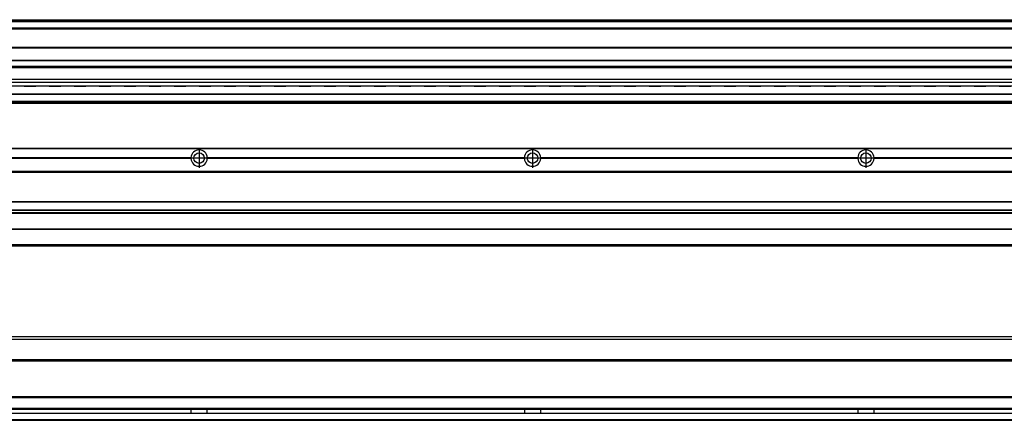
# Model space of a CAD drawing. Header units: millimetres. Extents: x -235 to 9216, y -109 to 485.
# Tile 36 of 44: x 8034 to 8625, y 92 to 332. Entities that reach past the tile are written whole.
import ezdxf

# ---------------------------------------------------------------- set-up
doc = ezdxf.new("R2010")
doc.units = ezdxf.units.MM
doc.linetypes.add('DASHED', pattern=[15, 7, -8])
doc.linetypes.add('DOT_CENTER', pattern=[14, 12, -1, 0, -1])
doc.layers.add('1', color=7, linetype='Continuous')

# ---------------------------------------------------------------- blocks, each defined once
blk = doc.blocks.new('Li-80_PERFIL__11', base_point=(830.43, 196.6))
at = {"color": 7, "linetype": 'Continuous'}
for p, q in [((830.43, 255.1), (9110.43, 255.1)), ((830.43, 254.85), (9110.43, 254.85)), ((7946.82, 249.4), (8137.04, 249.4)), ((8137.04, 248.8), (7946.82, 248.8)), ((7946.83, 249.1), (8137.03, 249.1)), ((8146.82, 249.4), (8337.04, 249.4)), ((8337.04, 248.8), (8146.82, 248.8)), ((8146.83, 249.1), (8337.03, 249.1)), ((8346.82, 249.4), (8537.04, 249.4)), ((8537.04, 248.8), (8346.82, 248.8)), ((8346.83, 249.1), (8537.03, 249.1)), ((8546.82, 249.4), (8737.04, 249.4)), ((8737.04, 248.8), (8546.82, 248.8)), ((8546.83, 249.1), (8737.03, 249.1)), ((9110.43, 241.1), (830.43, 241.1)), ((830.43, 240.85), (9110.43, 240.85)), ((830.43, 240.6), (9110.43, 240.6)), ((830.43, 223.1), (9110.43, 223.1)), ((830.43, 222.85), (9110.43, 222.85)), ((9110.43, 217.9), (830.43, 217.9)), ((830.43, 217.81), (9110.43, 217.81)), ((9110.43, 216.26), (830.43, 216.26)), ((830.43, 216.1), (9110.43, 216.1)), ((9110.43, 215.98), (830.43, 215.98)), ((9110.43, 206.6), (830.43, 206.6)), ((830.43, 206.51), (9110.43, 206.51)), ((9110.43, 197.1), (830.43, 197.1)), ((946.43, 196.61), (9110.43, 196.6))]:
    blk.add_line(p, q, dxfattribs=at)
for centre in [(8141.93, 249.1), (8341.93, 249.1), (8541.93, 249.1)]:
    blk.add_circle(centre, 3.15, dxfattribs=at)
for centre, start, end in [((8141.93, 249.1), 3.5101, 176.4899), ((8341.93, 249.1), 3.5101, 176.4899), ((8541.93, 249.1), 3.5101, 176.4899), ((8141.93, 249.1), 176.4899, 179.99999), ((8141.93, 249.1), 179.99999, 183.51008), ((8141.93, 249.1), 183.51008, 356.48992), ((8141.93, 249.1), 0.00001, 3.5101), ((8141.93, 249.1), 356.48992, 0.00001), ((8341.93, 249.1), 176.4899, 179.99999), ((8341.93, 249.1), 179.99999, 183.51008), ((8341.93, 249.1), 183.51008, 356.48992), ((8341.93, 249.1), 0.00001, 3.5101), ((8341.93, 249.1), 356.48992, 0.00001), ((8541.93, 249.1), 176.4899, 179.99999), ((8541.93, 249.1), 179.99999, 183.51008), ((8541.93, 249.1), 183.51008, 356.48992), ((8541.93, 249.1), 0.00001, 3.5101), ((8541.93, 249.1), 356.48992, 0.00001)]:
    blk.add_arc(centre, 4.9, start, end, dxfattribs=at)
at = {"layer": '1', "color": 2, "linetype": 'DOT_CENTER'}
for p, q in [((8141.93, 255), (8141.93, 243.2)), ((8341.93, 255), (8341.93, 243.2)), ((8541.93, 255), (8541.93, 243.2)), ((8147.83, 249.1), (8136.03, 249.1)), ((8347.83, 249.1), (8336.03, 249.1)), ((8547.83, 249.1), (8536.03, 249.1))]:
    blk.add_line(p, q, dxfattribs=at)
blk = doc.blocks.new('Li-80__15', base_point=(799.62, 168.65))
blk.add_blockref('Li-80_PERFIL__11', (830.43, 196.6))
blk = doc.blocks.new('A2', base_point=(1171, 212))
blk.add_blockref('Li-80__15', (799.62, 168.65))
blk = doc.blocks.new('Li-80_PERFIL__22', base_point=(830.43, 91.9))
at = {"color": 7, "linetype": 'Continuous'}
for p, q in [((8973.51, 141.9), (955.35, 141.9)), ((8975.01, 140.4), (953.85, 140.4)), ((8975.48, 128.15), (953.38, 128.15)), ((953.38, 127.9), (8975.48, 127.9)), ((953.38, 127.65), (8975.48, 127.65)), ((953.38, 106.15), (8975.48, 106.15)), ((953.38, 105.9), (8975.48, 105.9)), ((953.38, 105.65), (8975.48, 105.65)), ((8977.48, 95.9), (951.38, 95.9)), ((951.68, 96.15), (8977.17, 96.15)), ((953.22, 98.65), (8975.64, 98.65)), ((8975.58, 98.9), (953.28, 98.9)), ((9110.43, 92.15), (830.43, 92.15)), ((830.43, 91.9), (9110.43, 91.9))]:
    blk.add_line(p, q, dxfattribs=at)
for points in [[(8137.03, 98.64), (8137.03, 98.54), (8137.03, 98.34), (8137.03, 98.04), (8137.04, 97.72), (8137.04, 97.4), (8137.04, 97.07), (8137.03, 96.75), (8137.03, 96.45), (8137.03, 96.25), (8137.03, 96.16)], [(8146.83, 96.16), (8146.83, 96.25), (8146.83, 96.45), (8146.82, 96.75), (8146.82, 97.07), (8146.81, 97.4), (8146.82, 97.72), (8146.82, 98.04), (8146.83, 98.34), (8146.83, 98.54), (8146.83, 98.64)], [(8337.03, 98.64), (8337.03, 98.54), (8337.03, 98.34), (8337.03, 98.04), (8337.04, 97.72), (8337.04, 97.4), (8337.04, 97.07), (8337.03, 96.75), (8337.03, 96.45), (8337.03, 96.25), (8337.03, 96.16)], [(8346.83, 96.16), (8346.83, 96.25), (8346.83, 96.45), (8346.82, 96.75), (8346.82, 97.07), (8346.81, 97.4), (8346.82, 97.72), (8346.82, 98.04), (8346.83, 98.34), (8346.83, 98.54), (8346.83, 98.64)], [(8537.03, 98.64), (8537.03, 98.54), (8537.03, 98.34), (8537.03, 98.04), (8537.04, 97.72), (8537.04, 97.4), (8537.04, 97.07), (8537.03, 96.75), (8537.03, 96.45), (8537.03, 96.25), (8537.03, 96.16)], [(8546.83, 96.16), (8546.83, 96.25), (8546.83, 96.45), (8546.82, 96.75), (8546.82, 97.07), (8546.81, 97.4), (8546.82, 97.72), (8546.82, 98.04), (8546.83, 98.34), (8546.83, 98.54), (8546.83, 98.64)]]:
    blk.add_open_spline(points, degree=3, knots=[0, 0, 0, 0, 0.280873, 0.594526, 0.901799, 1.239732, 1.577665, 1.884938, 2.198591, 2.479465, 2.479465, 2.479465, 2.479465], dxfattribs=at)
blk = doc.blocks.new('Li-80__24', base_point=(799.62, 91.9))
blk.add_blockref('Li-80_PERFIL__22', (830.43, 91.9))
blk = doc.blocks.new('B1', base_point=(1171, 116.9))
blk.add_blockref('Li-80__24', (799.62, 91.9))
blk = doc.blocks.new('Li-80_PERFIL__45', base_point=(830.43, 282.1))
at = {"color": 7, "linetype": 'Continuous'}
for p, q in [((830.43, 332.1), (9110.43, 332.1)), ((830.43, 332.09), (9110.43, 332.09)), ((9110.43, 331.48), (830.43, 331.48)), ((830.43, 331.16), (9110.43, 331.16)), ((9110.43, 330.83), (830.43, 330.83)), ((9110.43, 327.12), (830.43, 327.12)), ((950.93, 327.1), (8931.93, 327.1)), ((969.68, 326.6), (8917.18, 326.6)), ((980.17, 315.54), (8916.43, 315.54)), ((980.17, 315.29), (8916.43, 315.29)), ((980.17, 307.92), (8916.43, 307.92)), ((980.17, 307.67), (8916.43, 307.67)), ((8916.43, 304.04), (980.17, 304.04)), ((980.17, 303.54), (8916.43, 303.54)), ((8916.43, 296.27), (966.43, 296.27)), ((966.43, 294.61), (8916.43, 294.61)), ((8931.71, 292.32), (1166.93, 292.32)), ((843.43, 287.61), (9097.43, 287.61)), ((9097.43, 287.17), (843.43, 287.17)), ((830.43, 282.6), (8974.01, 282.6)), ((9110.43, 282.35), (830.43, 282.35)), ((830.43, 282.1), (8981.73, 282.1)), ((9097.43, 283.1), (843.43, 283.1))]:
    blk.add_line(p, q, dxfattribs=at)
at = {"color": 2, "linetype": 'DASHED'}
blk.add_line((1166.93, 292.29), (8931.74, 292.29), dxfattribs=at)
blk = doc.blocks.new('Li-80__48', base_point=(799.62, 282.1))
blk.add_blockref('Li-80_PERFIL__45', (830.43, 282.1))
blk = doc.blocks.new('E1', base_point=(1171, 307.1))
blk.add_blockref('Li-80__48', (799.62, 282.1))

msp = doc.modelspace()

# ---------------------------------------------------------------- block references
for name, p in [('E1', (1171, 307.1)), ('A2', (1171, 212)), ('B1', (1171, 116.9))]:
    msp.add_blockref(name, p)

doc.saveas('drawing.dxf')
